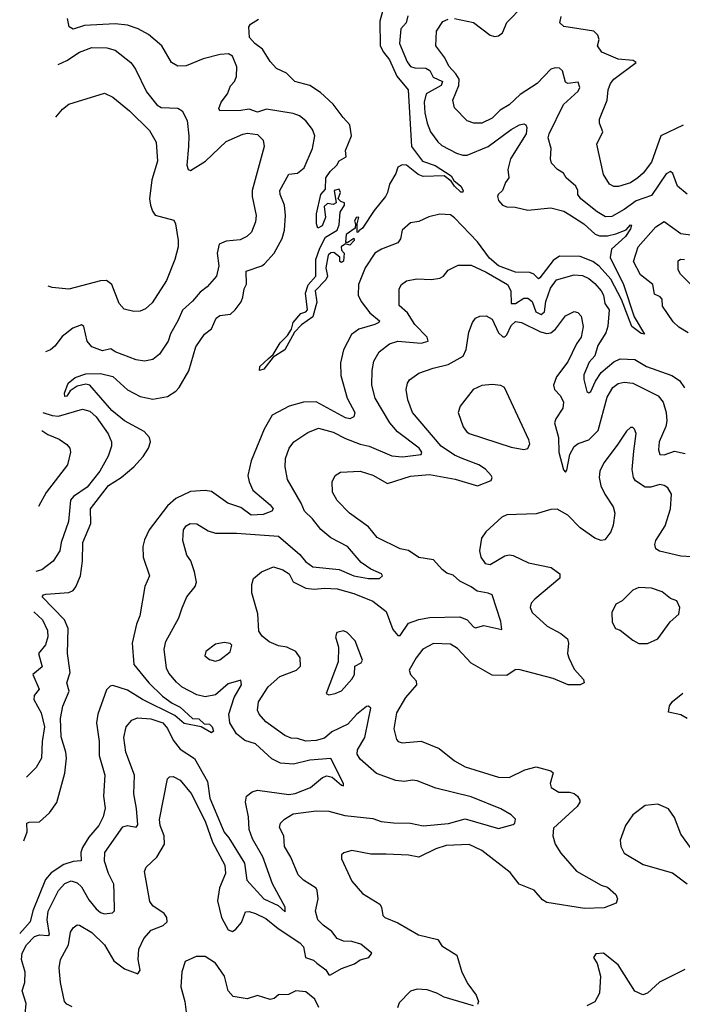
# Model space of a CAD drawing. Extents: x 1954683 to 2060285, y 904798 to 1016299.
# Tile 189 of 256: x 1957280 to 1960442, y 965941 to 970639. Entities that reach past the tile are written whole.
import ezdxf

# ---------------------------------------------------------------- set-up
doc = ezdxf.new("R2010")
doc.units = 0

msp = doc.modelspace()

# ---------------------------------------------------------------- linework, layer by layer
at = {"layer": '0CON10XD'}
for points in [[(1959011.6, 970678.4), (1958998.3, 970631.7), (1958999.8, 970515), (1959015.2, 970485), (1959045, 970448.2), (1959080, 970370), (1959134.3, 970305), (1959148.9, 970035), (1959201.4, 969965), (1959262.9, 969942.9), (1959339.1, 969895), (1959351.5, 969871.5), (1959385.2, 969845.2), (1959395.8, 969825), (1959394.1, 969815.9), (1959385, 969815.6), (1959354.2, 969844.2), (1959339.5, 969869.5), (1959305, 969893.5), (1959205, 969891.1), (1959180.9, 969900.9), (1959125, 969944.4), (1959105, 969946.2), (1959084.3, 969935.7), (1959074.2, 969905), (1959044, 969855), (1959035.5, 969815), (1959025, 969796.2), (1958970.9, 969729.1), (1958916, 969645), (1958897.5, 969632.5), (1958895, 969623.8), (1958890, 969625), (1958890, 969665), (1958897.5, 969697.5), (1958885, 969696.2), (1958877.5, 969677.5), (1958882.5, 969665), (1958880, 969645), (1958837.1, 969615), (1958835, 969577.5), (1958845, 969577.5), (1958875, 969597.5), (1958875.7, 969585.7), (1958855, 969563.3), (1958835, 969570), (1958813.8, 969555), (1958815, 969540), (1958827.5, 969525), (1958825, 969487.5), (1958815, 969480), (1958807.5, 969485), (1958807, 969507), (1958778.7, 969528.7), (1958765, 969526.4), (1958752.5, 969515), (1958740, 969455), (1958749.5, 969415), (1958741.2, 969398.8), (1958690, 969345), (1958698.5, 969291.5), (1958678, 969222), (1958625, 969183.6), (1958591.9, 969148.1), (1958545.6, 969064.4), (1958490.2, 969029.8), (1958445, 968972), (1958425, 968966.2), (1958426.2, 968985), (1958468, 969022), (1958488.9, 969041.1), (1958523.3, 969096.7), (1958558.1, 969131.9), (1958577.1, 969162.9), (1958585.4, 969195), (1958622.2, 969237.8), (1958645, 969245.9), (1958653.2, 969255), (1958643.1, 969335), (1958655.7, 969374.3), (1958693.1, 969415), (1958693.6, 969495), (1958711.6, 969548.4), (1958739.1, 969600.9), (1958794.3, 969635), (1958805, 969661.2), (1958808.8, 969721.2), (1958830, 969755), (1958830, 969765), (1958811.7, 969771.7), (1958800, 969785), (1958810, 969815), (1958805, 969830), (1958780, 969825), (1958790, 969765), (1958775, 969757.5), (1958748.3, 969761.7), (1958732.5, 969747.5), (1958738.8, 969695), (1958722.5, 969655), (1958703.3, 969645), (1958696.7, 969665), (1958696.4, 969713.6), (1958716.7, 969805), (1958739.3, 969830.7), (1958741.2, 969885), (1958762, 969915), (1958794, 969945), (1958805, 969966.2), (1958837.5, 969985), (1958834.2, 970015), (1958863.8, 970085), (1958855, 970137.5), (1958822.8, 970172.8), (1958775, 970236.2), (1958715, 970292.5), (1958665, 970326), (1958593.3, 970345), (1958553.6, 970383.6), (1958505, 970406.7), (1958475, 970440), (1958438.2, 970498.2), (1958401.4, 970525), (1958376.2, 970555), (1958374.1, 970605.9), (1958381.9, 970618.1), (1958418.9, 970641.1)], [(1959355, 970644.7), (1959445, 970626.6), (1959525, 970566.2), (1959545, 970559.5), (1959565, 970562.5), (1959584.1, 970575.9), (1959604.8, 970625.2), (1959682.7, 970705)], [(1959132.4, 970657.6), (1959123.8, 970625), (1959099.1, 970595), (1959092.5, 970525), (1959129, 970439), (1959145, 970416.2), (1959165, 970409.2), (1959217.6, 970407.6), (1959236.8, 970396.8), (1959253.3, 970365), (1959297.4, 970345), (1959290.5, 970325), (1959220, 970285), (1959209.4, 970245), (1959212.5, 970195), (1959224, 970145), (1959240.6, 970105), (1959275, 970056.5), (1959295, 970039.7), (1959365, 970003.2), (1959395, 969992.5), (1959415, 969992.2), (1959515.4, 970035), (1959625, 970115.4), (1959665, 970137.5), (1959685, 970142.5), (1959695, 970138), (1959700, 970125), (1959696.5, 970095), (1959621.8, 969975), (1959608.5, 969925), (1959614.3, 969885), (1959597.8, 969862.2), (1959583.1, 969825), (1959562.5, 969805), (1959559.2, 969795), (1959565, 969776.7), (1959584, 969755), (1959605, 969746.7), (1959644.3, 969744.3), (1959705, 969730), (1959815, 969740.9), (1959875.8, 969725), (1959905, 969708.7), (1959972.5, 969665), (1960026.6, 969616.6), (1960047.3, 969607.3), (1960085, 969608.1), (1960125, 969618.1), (1960173.4, 969636.6), (1960195, 969661.2), (1960198.8, 969658.8), (1960195, 969641.2), (1960171.3, 969605), (1960103.8, 969545), (1960097.8, 969505), (1960161.7, 969375), (1960211.3, 969221.3), (1960261.7, 969138.3), (1960245, 969141.9), (1960201.1, 969175), (1960151.2, 969305), (1960101.2, 969401.2), (1960045, 969464), (1960015, 969486), (1959955, 969508.8), (1959855, 969510.4), (1959825, 969489.7), (1959761.7, 969408.3), (1959755, 969403.5), (1959732.8, 969425), (1959713.8, 969433.8), (1959645, 969434.8), (1959565.3, 969465.3), (1959521.6, 969501.6), (1959465, 969579.4), (1959355, 969694.4), (1959335, 969707.8), (1959285, 969711.4), (1959231.7, 969698.3), (1959185, 969676.9), (1959145, 969670.6), (1959104.6, 969635.4), (1959096.7, 969593.3), (1959084.8, 969575.2), (1959006, 969545), (1958975.3, 969524.7), (1958928.7, 969455), (1958896.4, 969376.4), (1958895.4, 969325), (1958909.6, 969295), (1958950.6, 969240.6), (1958996.8, 969203.2), (1958994.3, 969195), (1958975, 969185.3), (1958898.1, 969161.9), (1958862.5, 969137.5), (1958825.3, 969064.7), (1958811.5, 969001.5), (1958812, 968942), (1958843.3, 968833.3), (1958878.5, 968765), (1958875, 968744), (1958855.5, 968734.5), (1958835, 968738.8), (1958695, 968815.3), (1958635, 968814.6), (1958566.2, 968795), (1958485, 968752.5), (1958446.4, 968685), (1958384.2, 968535), (1958368.6, 968465), (1958374.3, 968434.3), (1958392.1, 968395), (1958475.7, 968325), (1958488.8, 968305), (1958483.3, 968295), (1958442, 968278), (1958385, 968275.7), (1958335, 968311.1), (1958273.2, 968333.2), (1958195, 968387.7), (1958165, 968392.8), (1958095, 968388.2), (1958025, 968354.7), (1957985, 968320.4), (1957898.6, 968205), (1957875, 968158.1), (1957867.7, 968125), (1957868.4, 968075), (1957900, 967985), (1957876.8, 967935), (1957853.5, 967795), (1957837.8, 967755), (1957816.9, 967665), (1957825, 967562.5), (1957896.8, 967475), (1957962.2, 967412.2), (1958007.7, 967377.7), (1958045, 967359.2), (1958105, 967305.6), (1958135, 967303.3), (1958160, 967280), (1958185, 967277.3), (1958197.8, 967265), (1958205.3, 967244.7), (1958195, 967236), (1958145.9, 967265.9), (1958065, 967281.5), (1958019.8, 967319.8), (1957866.1, 967395), (1957795, 967440), (1957725, 967462.2), (1957711.1, 967458.9), (1957695, 967442.5), (1957652.1, 967325), (1957646.2, 967285), (1957659.5, 967195), (1957659, 967129), (1957685.6, 967035), (1957680.4, 966935), (1957687.7, 966877.7), (1957677.6, 966835), (1957658.4, 966795), (1957610.6, 966739.4), (1957580.1, 966689.9), (1957571.5, 966665), (1957574, 966626), (1957535, 966622.8), (1957491, 966609), (1957431, 966569), (1957402.9, 966537.1), (1957343.3, 966386.7), (1957330.2, 966335), (1957280, 966279)], [(1957299.6, 966721.2), (1957315.6, 966765), (1957314.4, 966805.6), (1957325, 966810.8), (1957375, 966812.5), (1957422.1, 966855), (1957456.6, 966903.4), (1957496.2, 967043.8), (1957503.3, 967115), (1957500, 967145), (1957477.7, 967217.7), (1957475.1, 967304.9), (1957486.1, 967363.9), (1957516.6, 967435), (1957505.4, 967475), (1957520.8, 967525), (1957507.8, 967615), (1957511, 967735), (1957493.2, 967775), (1957387.5, 967885), (1957393.8, 967895), (1957405, 967897.9), (1957515, 967906.5), (1957534.6, 967915.4), (1957547.3, 967932.7), (1957569.7, 967985), (1957580.3, 968055), (1957582, 968145), (1957620, 968235), (1957617.7, 968305), (1957703.1, 968416.9), (1957764.2, 968455), (1957824.2, 968505.8), (1957868.4, 968555), (1957893.9, 968595), (1957903.9, 968625), (1957900, 968645), (1957874.3, 968674.3), (1957780.8, 968725), (1957719.6, 968775), (1957615, 968896.2), (1957595, 968900.8), (1957555, 968890), (1957521.2, 968868.8), (1957505, 968842.9), (1957495, 968841.2), (1957493.4, 968856.6), (1957510.9, 968905), (1957545, 968931.8), (1957595, 968950), (1957665, 968951.2), (1957725, 968937.3), (1957795, 968873.7), (1957855, 968841.8), (1957915, 968829.1), (1957985, 968840.6), (1958025, 968866.5), (1958041.5, 968885), (1958086.5, 968963.5), (1958121.1, 969078.9), (1958161.9, 969138.1), (1958195.9, 969164.1), (1958216.9, 969215), (1958235, 969228.1), (1958285.7, 969235), (1958308.5, 969255), (1958336.2, 969293.8), (1958345.3, 969315), (1958350.4, 969355), (1958362.1, 969377.9), (1958361.2, 969438.8), (1958435, 969464.7), (1958448.9, 969475), (1958495, 969524.5), (1958532.8, 969595), (1958544.1, 969635), (1958548.6, 969705), (1958543.9, 969755), (1958522.1, 969805), (1958521.8, 969825), (1958565, 969901.9), (1958605, 969907.5), (1958636.9, 969933.1), (1958676.7, 970025), (1958688.2, 970085), (1958677.3, 970115), (1958645, 970157.5), (1958615, 970180), (1958585, 970191.8), (1958457.2, 970212.8), (1958415, 970198.8), (1958375, 970212.6), (1958335, 970205.9), (1958234.4, 970204.4), (1958230.8, 970215), (1958241.5, 970245), (1958270.9, 970285), (1958286, 970324), (1958304.4, 970345), (1958315, 970367.5), (1958315.4, 970415), (1958294.7, 970464.7), (1958277.1, 970477.1), (1958236.8, 970473.2), (1958155, 970452.5), (1958075, 970419.5), (1958035, 970418.1), (1958005, 970435.7), (1957958.2, 970515), (1957895, 970568.4), (1957846, 970596), (1957795, 970613.8), (1957735, 970619.8), (1957589.1, 970610.9), (1957534.4, 970594.4), (1957516, 970605), (1957507.5, 970645)], [(1960465, 969806.1), (1960418.2, 969845), (1960395.8, 969905.8), (1960385, 969914.5), (1960365, 969903.1), (1960295, 969801), (1960221.6, 969775), (1960165, 969733.3), (1960105, 969700.8), (1960075, 969698.8), (1960035, 969721.9), (1959957.5, 969785), (1959943.8, 969805), (1959942.9, 969825), (1959933.8, 969845), (1959887.3, 969885), (1959875, 969906.9), (1959845.5, 969925), (1959817.5, 969955), (1959812.7, 969975), (1959815.6, 970025), (1959800.9, 970075), (1959806.2, 970095), (1959875, 970234.4), (1959945, 970298.9), (1959952.1, 970315), (1959945, 970341.2), (1959895.4, 970334.6), (1959885, 970341.9), (1959870, 970395), (1959855, 970407.5), (1959835, 970409.5), (1959815, 970402.7), (1959749.6, 970335), (1959667.4, 970282.6), (1959615, 970233.3), (1959572.5, 970207.5), (1959535, 970169.6), (1959484.6, 970145.4), (1959447.5, 970145), (1959415, 970156.7), (1959355, 970218.8), (1959346.2, 970255), (1959375.5, 970325), (1959376.8, 970355), (1959361.6, 970381.6), (1959326.9, 970416.9), (1959308.1, 970458.1), (1959265.5, 970515), (1959269.5, 970585), (1959299.8, 970630.2), (1959325, 970641.1)], [(1960445, 970135.8), (1960339.1, 970085), (1960295, 969960), (1960255, 969906.7), (1960229.4, 969885), (1960195, 969860.5), (1960137.4, 969842.6), (1960115, 969842.7), (1960095, 969854.2), (1960065, 969900), (1960034, 970045), (1960062.5, 970105), (1960047.1, 970145), (1960046.9, 970165), (1960083.5, 970255), (1960087.3, 970305), (1960099.1, 970335), (1960115, 970355.5), (1960221.2, 970435), (1960207.5, 970445), (1960135, 970451.2), (1960058.1, 970485), (1960037.5, 970515), (1960044.2, 970545), (1960038.1, 970565), (1960018.8, 970585), (1959876.2, 970606.2), (1959856.7, 970625), (1959864, 970655)], [(1957463.1, 970425.7), (1957505, 970444.5), (1957565, 970483.9), (1957625, 970506.1), (1957695.4, 970505.4), (1957735, 970494.4), (1957811.1, 970435), (1957833.3, 970403.3), (1957885.4, 970295), (1957935, 970232.3), (1957955, 970220), (1958035, 970216.7), (1958054.5, 970204.5), (1958078.9, 970158.9), (1958087.6, 970085), (1958085.3, 970035), (1958077.7, 969945), (1958084.7, 969924.7), (1958095, 969920), (1958167.3, 969965), (1958265, 970057.9), (1958345, 970093.8), (1958367.3, 970097.3), (1958415, 970091.9), (1958442.5, 970065), (1958445.8, 970035), (1958389.2, 969825), (1958389.3, 969795), (1958408.2, 969705), (1958404.4, 969675), (1958385.6, 969625), (1958364, 969605), (1958331.8, 969588.2), (1958265, 969582.9), (1958231.9, 969568.1), (1958222.8, 969525), (1958229.6, 969465), (1958219.1, 969415), (1958175, 969364.4), (1958141.1, 969338.9), (1958104.2, 969295.8), (1958056.7, 969253.3), (1958036.7, 969205), (1957998.9, 969141.1), (1957987.7, 969105), (1957946.6, 969043.4), (1957915, 969018.1), (1957875, 969010.4), (1957835, 969016.4), (1957735, 969054.5), (1957715, 969068.5), (1957675, 969060), (1957625, 969078.9), (1957602.3, 969105), (1957585.4, 969175.4), (1957575, 969183.1), (1957533.1, 969166.9), (1957482.1, 969127.9), (1957448.3, 969081.7), (1957426.7, 969063.3), (1957402.5, 969054.1)], [(1957452, 970174.1), (1957485, 970212.5), (1957515, 970236.9), (1957685, 970288.2), (1957725, 970270.4), (1957804.4, 970205), (1957900.1, 970110.1), (1957931.5, 970055), (1957937.3, 969965), (1957910.9, 969875), (1957899.2, 969785), (1957903.8, 969753.8), (1957913.1, 969725), (1957926.8, 969706.8), (1958015, 969683.3), (1958024, 969665), (1958036.7, 969585), (1958035.6, 969555), (1958020.6, 969495), (1957981.1, 969395), (1957911.8, 969288.2), (1957879.7, 969260.3), (1957855, 969249.2), (1957825, 969247.5), (1957778.3, 969258.3), (1957754.3, 969285), (1957719.4, 969375), (1957694.5, 969394.5), (1957665, 969393.6), (1957515, 969354.2), (1957435, 969361.4), (1957416.4, 969368.2)], [(1960470, 969145), (1960425, 969172), (1960397.9, 969197.9), (1960347.8, 969272.2), (1960345, 969305.7), (1960336.5, 969316.5), (1960309.6, 969329.6), (1960300.3, 969375), (1960242, 969422), (1960208.9, 969485), (1960230.6, 969555), (1960315, 969651.3), (1960355, 969676), (1960435, 969619.8), (1960515, 969608.1)], [(1960485, 969372), (1960433.8, 969425), (1960421.2, 969445), (1960421.7, 969488.3), (1960433, 969497), (1960452.5, 969495)], [(1957306.2, 965895), (1957310.4, 965945), (1957291.5, 966005), (1957304.3, 966045), (1957305.4, 966095), (1957288.6, 966155), (1957291.7, 966185), (1957312.6, 966225), (1957350.4, 966265), (1957375, 966272.1), (1957415, 966269.4), (1957422.9, 966275), (1957411.3, 966345), (1957416.2, 966385), (1957465.5, 966484.5), (1957495, 966516.9), (1957525, 966529.7), (1957555, 966521.6), (1957575, 966502.3), (1957610.1, 966440.1), (1957645, 966396.6), (1957665, 966379.8), (1957685, 966373.6), (1957722.7, 966377.3), (1957732.7, 966387.3), (1957731.1, 966471.1), (1957728.9, 966515), (1957703.3, 966565), (1957684, 966625), (1957686.5, 966665), (1957771.8, 966788.2), (1957795, 966794), (1957835, 966786.7), (1957843, 966797), (1957837.6, 966875), (1957824.6, 966945), (1957827.7, 967035), (1957786.8, 967145), (1957776.9, 967215), (1957787.5, 967265), (1957815, 967297.8), (1957842.4, 967307.6), (1957905, 967303.6), (1957962.5, 967285), (1957985, 967257.3), (1958011.8, 967201.8), (1958045, 967158.8), (1958114, 967114), (1958176.1, 967005), (1958187.2, 966925), (1958245.5, 966785.5), (1958255, 966762.7), (1958278, 966735), (1958352.1, 966615), (1958363.3, 966533.3), (1958444.4, 966445), (1958513.5, 966413.5), (1958547, 966383), (1958547.1, 966405), (1958486.1, 966516.1), (1958439.7, 966645), (1958391.4, 966731.4), (1958374.7, 966775), (1958371.6, 966835), (1958358.1, 966905), (1958362.9, 966935), (1958388.8, 966955), (1958415, 966962.5), (1958565, 966942.6), (1958595, 966946.9), (1958668.1, 966975), (1958725, 967023.1), (1958745, 967031.1), (1958771.4, 967025), (1958815, 966987.5), (1958825.8, 966984.2), (1958825.4, 966995.4), (1958765, 967114.3), (1958665, 967106.7), (1958586.6, 967086.6), (1958525, 967091.3), (1958482.9, 967112.9), (1958405, 967183.6), (1958355, 967200), (1958315, 967231.5), (1958282.5, 967285), (1958277.6, 967325), (1958303, 967405), (1958338.2, 967465), (1958335, 967487.1), (1958275, 967471.1), (1958215, 967417.4), (1958165, 967408.8), (1958125, 967417.2), (1958055, 967454.1), (1958027.9, 967477.9), (1957991.7, 967521.7), (1957980, 967545), (1957969.2, 967635), (1957977.4, 967672.6), (1958039.1, 967785), (1958055, 967833.8), (1958077.5, 967885), (1958118, 967935), (1958124.2, 967955), (1958114.4, 968005), (1958096.5, 968056.5), (1958077.5, 968085), (1958058.6, 968155), (1958061.8, 968205), (1958075, 968224.3), (1958093.8, 968235), (1958125, 968234.3), (1958179.7, 968199.7), (1958215, 968189.4), (1958315, 968188.5), (1958514.3, 968174.3), (1958616.7, 968086.7), (1958643.8, 968053.8), (1958678.6, 968028.6), (1958805, 968016), (1958875, 967985.3), (1958945, 967973.3), (1958997.2, 967972.8), (1959011.4, 967985), (1959007.1, 967995), (1958955, 968017.3), (1958909.6, 968049.6), (1958844.3, 968125), (1958765, 968166.9), (1958716.4, 968206.4), (1958677.9, 968257.9), (1958639.2, 968295), (1958623.1, 968333.1), (1958557.5, 968445), (1958546.5, 968505), (1958547.8, 968545), (1958565.6, 968595), (1958588.6, 968625), (1958655, 968670.4), (1958705, 968690.9), (1958775, 968671.9), (1958835, 968640.4), (1958905, 968613.8), (1958946.9, 968605), (1959055, 968557.5), (1959107.1, 968552.9), (1959196.1, 968563.9), (1959199.5, 968575), (1959186.2, 968595), (1959083.2, 968673.2), (1959046.8, 968715), (1958976.9, 968833.1), (1958960.4, 968895), (1958961.8, 968965), (1958969.8, 969010.2), (1958995.6, 969055), (1959045, 969092.1), (1959085, 969104.7), (1959195, 969095.9), (1959228.5, 969105), (1959224.6, 969125), (1959164.8, 969184.8), (1959130.6, 969240.6), (1959091.4, 969275), (1959090.8, 969355), (1959102.5, 969375), (1959125, 969392.9), (1959175, 969403.5), (1959245, 969400), (1959285, 969406.4), (1959302.9, 969415), (1959325, 969444.2), (1959372.1, 969467.9), (1959435, 969467.3), (1959505, 969435.2), (1959608.3, 969375), (1959624.2, 969345), (1959625.8, 969285.8), (1959645.1, 969284.9), (1959685, 969310), (1959705, 969310.6), (1959725.9, 969295), (1959743.3, 969245), (1959767.6, 969232.4), (1959783.6, 969245), (1959790.4, 969295), (1959812.2, 969357.8), (1959841.2, 969398.8), (1959925, 969421.8), (1959965, 969418.4), (1959995, 969404), (1960025, 969380.4), (1960054.2, 969345), (1960065, 969324.3), (1960072.1, 969285), (1960092.9, 969255), (1960086.2, 969176.2), (1960077.4, 969145), (1960038.3, 969085), (1960024, 969035), (1959997.7, 969005), (1959972.2, 968945), (1959972.2, 968922.2), (1959986.7, 968865), (1959995, 968858.8), (1960005, 968866), (1960026.8, 968915), (1960053.8, 968956.2), (1960115, 969006.3), (1960145, 969021.1), (1960215, 969017.2), (1960271.4, 968985), (1960392.1, 968942.1), (1960428.5, 968918.5), (1960452.2, 968882.2)], [(1959391.4, 968545), (1959355, 968562.1), (1959291.6, 968605), (1959154.7, 968764.7), (1959132.5, 968825), (1959124.4, 968875), (1959130, 968905), (1959139.6, 968920.4), (1959185, 968952.5), (1959253, 968977), (1959325, 968993.5), (1959395.7, 969034.3), (1959410, 969065), (1959422.4, 969147.6), (1959440.6, 969195), (1959455.5, 969214.5), (1959475, 969224.3), (1959505, 969225.8), (1959535, 969210), (1959565, 969145.6), (1959585, 969125.5), (1959595, 969125.5), (1959604.7, 969135.3), (1959625, 969180.4), (1959645, 969199.1), (1959674, 969195), (1959765, 969150), (1959795, 969142.5), (1959815, 969144.6), (1959837.3, 969162.7), (1959885, 969226.9), (1959925, 969246.9), (1959942.6, 969242.6), (1959959.2, 969225), (1959968.5, 969175), (1959959.7, 969125), (1959937, 969093), (1959895, 969007.5), (1959842, 968935), (1959826.8, 968895), (1959832.3, 968875), (1959860, 968845), (1959874.6, 968815), (1959871.5, 968785), (1959838, 968735), (1959831.8, 968715), (1959850.8, 968645), (1959852.6, 968575), (1959875, 968491.9), (1959885, 968480.8), (1959890.4, 968489.6), (1959904.6, 968565.4), (1959925, 968602.9), (1959945, 968616.7), (1959995.9, 968634.1), (1960040.7, 968679.3), (1960082.4, 968837.6), (1960110.9, 968885), (1960135, 968904.1), (1960165, 968909.4), (1960205, 968904.7), (1960326.4, 968845), (1960350.3, 968815), (1960364.3, 968764.3), (1960368.6, 968725), (1960362.3, 968697.7), (1960331.1, 968625), (1960327.4, 968587.4), (1960334.4, 968565), (1960355, 968563.4), (1960405, 968580), (1960455, 968569.1)], [(1959685, 968588.8), (1959705, 968593.3), (1959713.8, 968615), (1959710, 968635), (1959593.9, 968883.9), (1959575, 968894), (1959535, 968898.1), (1959485, 968894.3), (1959443.3, 968875), (1959382, 968795), (1959372.5, 968765), (1959396.1, 968696.1), (1959411.9, 968675), (1959425.4, 968665.4), (1959625, 968600), (1959685, 968588.8)], [(1957389.8, 968764.9), (1957435, 968750.5), (1957465, 968747.2), (1957579.1, 968780.9), (1957615, 968770.7), (1957644.6, 968745), (1957702.6, 968662.6), (1957717.5, 968625), (1957718.5, 968605), (1957702.9, 968557.1), (1957662.2, 968485), (1957601.3, 968408.7), (1957536, 968365), (1957522.9, 968347.1), (1957512.5, 968245), (1957478.2, 968145), (1957471.8, 968105), (1957439.4, 968055), (1957385, 968014.5), (1957356.3, 968007)], [(1960486.7, 968076.7), (1960435, 968079.2), (1960333.4, 968103.4), (1960314.6, 968114.6), (1960310.8, 968135), (1960315.4, 968155), (1960359.4, 968225), (1960385.4, 968304.6), (1960390.6, 968375), (1960372.5, 968405), (1960355, 968417.5), (1960335, 968421.1), (1960290.7, 968409.3), (1960265, 968409.5), (1960219.1, 968439.1), (1960208.9, 968455), (1960203, 968493), (1960209.8, 968580.2), (1960222, 968665), (1960213.3, 968685), (1960205, 968693.3), (1960195, 968693.3), (1960175, 968676.2), (1960131.5, 968608.5), (1960066.5, 968525), (1960048.9, 968485), (1960045.6, 968455), (1960053.3, 968415), (1960071.9, 968375), (1960111.4, 968315), (1960119.4, 968285), (1960112.2, 968227.8), (1960100.9, 968195), (1960072.2, 968157.8), (1960055, 968153.5), (1960025, 968165.5), (1959955, 968215.5), (1959895, 968275.6), (1959843.9, 968303.9), (1959815, 968302.5), (1959745, 968281.8), (1959605, 968276.7), (1959580, 968265), (1959504, 968195), (1959484.3, 968165), (1959474.4, 968105), (1959480.8, 968075), (1959501.2, 968045), (1959525, 968040), (1959595, 968081.4), (1959615, 968085.7), (1959635, 968082.2), (1959707.5, 968047.5), (1959815.4, 968025.4), (1959857.5, 967995), (1959857.5, 967975), (1959738.1, 967875), (1959721.1, 967855), (1959715.6, 967835), (1959725, 967811.4), (1959797.5, 967745), (1959861.3, 967711.3), (1959894.3, 967685), (1959899.4, 967665), (1959893.8, 967615), (1959899.6, 967595), (1959925, 967540.8), (1959970.3, 967490.3), (1959973.8, 967475), (1959954.5, 967465.5), (1959896.7, 967465), (1959825, 967495.3), (1959661.5, 967538.5), (1959643.6, 967536.4), (1959605, 967510), (1959535, 967512.5), (1959435, 967568.4), (1959368.8, 967638.8), (1959335, 967659.6), (1959255, 967662.1), (1959204.2, 967635.8), (1959172.2, 967595), (1959138, 967535), (1959144, 967515), (1959171.4, 967485), (1959173.1, 967465), (1959120.6, 967405), (1959077.4, 967332.6), (1959065.6, 967255), (1959077.5, 967205), (1959086.2, 967195), (1959105, 967188.6), (1959195, 967196.5), (1959281.3, 967161.3), (1959355, 967103.5), (1959405, 967074.5), (1959565, 967025.4), (1959615, 967023.1), (1959689.5, 967060.5), (1959745, 967074.1), (1959814.6, 967054.6), (1959825.6, 967045), (1959811.4, 966995), (1959816, 966975), (1959853.3, 966953.3), (1959903.8, 966953.8), (1959925, 966947.3), (1959941.4, 966935), (1959952.5, 966915), (1959952.5, 966905), (1959939.2, 966885), (1959827.7, 966782.3), (1959823.5, 966745), (1959835.3, 966705), (1959862.8, 966662.8), (1959936.4, 966576.4), (1960055, 966509.4), (1960085, 966499.4), (1960124.2, 966465), (1960132, 966445), (1960125.6, 966424.4), (1960068.9, 966401.1), (1959975, 966398.6), (1959795, 966426.4), (1959775, 966439.4), (1959735.3, 966485.2), (1959663.2, 966515), (1959620.2, 966570.2), (1959485, 966675.5), (1959425, 966703.6), (1959315, 966698.7), (1959265, 966683.6), (1959185, 966643.5), (1959135, 966652.7), (1959028.2, 966658.2), (1958955, 966656.9), (1958865, 966675.7), (1958825.9, 966664.1), (1958816.1, 966653.9), (1958816.2, 966635), (1958865, 966528.8), (1958915, 966470), (1958998.8, 966418.8), (1959006.9, 966405), (1959013.1, 966365), (1959022.5, 966355), (1959085, 966330), (1959182.7, 966272.7), (1959275, 966250), (1959295, 966220.5), (1959366, 966176), (1959389.1, 966095), (1959418.3, 966038.3), (1959457.5, 965985), (1959470, 965955), (1959465, 965940)], [(1957386, 968678.8), (1957415, 968660), (1957468.4, 968638.4), (1957505, 968612.9), (1957518.5, 968595), (1957522.5, 968575), (1957508.9, 968515), (1957406.9, 968383.1), (1957370, 968316.1)], [(1957530.8, 965929.2), (1957505, 965942.2), (1957494.4, 965955), (1957474.5, 966045), (1957468.5, 966115), (1957474.4, 966155), (1957513.4, 966225), (1957522.2, 966285), (1957535, 966306.2), (1957555, 966320), (1957565, 966319.2), (1957625, 966284.5), (1957685.4, 966225), (1957728.5, 966148.5), (1957780.5, 966110.5), (1957844.1, 966085.9), (1957855.4, 966104.6), (1957845.4, 966154.6), (1957848.9, 966205), (1957872.5, 966255), (1957908.1, 966295), (1957965, 966317.1), (1957983.5, 966335), (1957982.9, 966355), (1957969.6, 966375), (1957915, 966411.2), (1957901.5, 966431.5), (1957875.6, 966574.4), (1957884.2, 966595), (1957935, 966643.1), (1957971.3, 966705), (1957970, 966745), (1957950, 966795), (1957947.6, 966822.4), (1957985, 967016.7), (1957995, 967026.2), (1958012.5, 967027.5), (1958045, 967011.4), (1958097.9, 966947.9), (1958165.7, 966815), (1958200.6, 966715), (1958259.1, 966605), (1958262.7, 966565), (1958233.3, 966496.7), (1958224, 966435), (1958242.4, 966355), (1958275, 966296.7), (1958295, 966289.4), (1958310.6, 966299.4), (1958338, 966332), (1958358.2, 966381.8), (1958375, 966384.5), (1958405, 966373.9), (1958455, 966350.9), (1958513.6, 966303.6), (1958617.3, 966235), (1958633.8, 966215), (1958644.2, 966165), (1958682.2, 966152.2), (1958697.1, 966137.1), (1958740.5, 966105), (1958755, 966082.5), (1958762.6, 966082.6), (1958815, 966111.4), (1958878, 966135), (1958905, 966152.9), (1958945.5, 966164.5), (1958960, 966185), (1958907.6, 966227.6), (1958865, 966241.5), (1958825, 966242.2), (1958795.5, 966255), (1958769, 966289), (1958728.2, 966318.2), (1958702.7, 966345), (1958690.9, 966385), (1958704.6, 966445), (1958700, 966485), (1958694.4, 966495), (1958635, 966533.3), (1958609.3, 966559.3), (1958573.1, 966643.1), (1958542.9, 966695), (1958541.1, 966745), (1958520, 966785), (1958524.4, 966805), (1958544.2, 966825), (1958585, 966849.6), (1958694.6, 966864.6), (1958755, 966862.9), (1958832, 966842), (1958965, 966828.6), (1959005, 966813.8), (1959062.9, 966807.1), (1959145.3, 966805.3), (1959205, 966793.5), (1959325.7, 966804.3), (1959405, 966826.4), (1959565, 966780.6), (1959635, 966798.8), (1959643.3, 966805), (1959646.2, 966825), (1959625, 966846), (1959575, 966874.3), (1959435, 966931.2), (1959265, 966971.8), (1959176.9, 967006.9), (1959155, 967011.2), (1959115, 967004.6), (1959075, 967008.4), (1958982.3, 967042.3), (1958905, 967110.9), (1958890.6, 967135), (1958892.2, 967155), (1958926.5, 967215), (1958945, 967300), (1958956, 967355), (1958945, 967364.4), (1958935, 967362.7), (1958886.4, 967323.6), (1958845, 967278.6), (1958769.1, 967240.9), (1958735, 967211.6), (1958695, 967200.6), (1958645, 967196.2), (1958605, 967209.1), (1958575, 967211.2), (1958545, 967223.8), (1958455, 967289.5), (1958422.2, 967325), (1958415.4, 967345.4), (1958420, 967385), (1958465, 967455.5), (1958520.6, 967505), (1958601.4, 967535), (1958619.5, 967555), (1958618.2, 967595), (1958597.8, 967625), (1958555.2, 967645.2), (1958515, 967651.6), (1958470.7, 967670.7), (1958437.1, 967697.1), (1958421.7, 967721.7), (1958415.6, 967805), (1958388.1, 967905), (1958388, 967945), (1958395, 967972.5), (1958433.8, 968005), (1958491.8, 968028.2), (1958535, 968014.6), (1958565.2, 967995.2), (1958585, 967957.5), (1958645, 967927.2), (1958685, 967921.4), (1958735, 967926.8), (1958795, 967924.2), (1958875, 967902), (1958965, 967864.6), (1959027.9, 967815), (1959060.2, 967730.2), (1959085, 967701.4), (1959095, 967700.8), (1959135, 967760), (1959185, 967777.8), (1959235, 967786.4), (1959380.3, 967790.2), (1959415.7, 967775.7), (1959445, 967742), (1959455, 967738), (1959495, 967749.5), (1959580, 967730), (1959575, 967767.5), (1959534.4, 967894.4), (1959515, 967903.5), (1959462.4, 967912.4), (1959435, 967933.8), (1959380.3, 967960.3), (1959348.4, 967988.4), (1959318.2, 967998.2), (1959295.9, 968015.9), (1959255, 968062.7), (1959185, 968072.7), (1959135, 968106.2), (1959095, 968114.1), (1958985, 968168.8), (1958945, 968220), (1958854.2, 968285), (1958794.3, 968345), (1958771.9, 968385), (1958771.4, 968435), (1958785, 968463.8), (1958810.3, 968479.7), (1958904.4, 968484.4), (1958965, 968466.4), (1959035, 968425.8), (1959145, 968461.4), (1959235, 968469.8), (1959357.7, 968447.7), (1959465, 968414.4), (1959529.4, 968440.6), (1959534, 968455), (1959529.2, 968465), (1959502.9, 968495), (1959471.4, 968515), (1959391.4, 968545)], [(1960275, 967662.9), (1960325, 967685.8), (1960384.5, 967765.5), (1960425, 967803.3), (1960429.2, 967835), (1960415, 967866.7), (1960385, 967878), (1960345, 967910), (1960295, 967927.1), (1960235, 967930), (1960205, 967916.7), (1960155, 967866.7), (1960125, 967850), (1960105, 967810), (1960106.2, 967765), (1960122.5, 967735), (1960145, 967726.2), (1960205, 967678.6), (1960235, 967663.1), (1960275, 967662.9)], [(1957347.8, 967813.6), (1957388.9, 967775), (1957412.4, 967725), (1957414.1, 967695), (1957403.4, 967656.6), (1957370, 967615), (1957388, 967552), (1957343.2, 967515), (1957372.7, 967445), (1957349.5, 967415), (1957347.1, 967395), (1957382, 967332), (1957398.4, 967265), (1957387.3, 967195), (1957384.6, 967115), (1957358.3, 967071.7), (1957312.9, 967024.4)], [(1958755, 967417.5), (1958785, 967423.8), (1958815, 967436.2), (1958865, 967492), (1958878, 967515), (1958878.8, 967555), (1958908.8, 967571.2), (1958916.1, 967583.9), (1958880, 967675), (1958842.5, 967715), (1958825, 967723.3), (1958794, 967716), (1958786.7, 967695), (1958801.2, 967645), (1958800, 967575), (1958742.5, 967425), (1958755, 967417.5)], [(1958215, 967578.6), (1958235, 967584.4), (1958285, 967623.3), (1958292.5, 967655), (1958285, 967662.5), (1958255, 967667.5), (1958215, 967659.2), (1958168.8, 967625), (1958164.1, 967604.1), (1958185.8, 967585.8), (1958215, 967578.6)], [(1960465, 967304.5), (1960435, 967322.5), (1960376.2, 967335), (1960380, 967365), (1960395, 967386.2), (1960444.4, 967425.6)], [(1960488.6, 966678.6), (1960435, 966752.5), (1960405, 966832), (1960375, 966873.8), (1960325, 966896.2), (1960265, 966890), (1960206.2, 966845), (1960170, 966795), (1960145.7, 966725), (1960148.6, 966695), (1960165, 966662.5), (1960255, 966608.5), (1960395, 966568), (1960465.6, 966515.6)], [(1958706.8, 965926.8), (1958688, 965965), (1958645, 966000.8), (1958597.5, 966005), (1958562, 965988), (1958515, 965985.9), (1958495, 965968.2), (1958475, 965963.9), (1958415, 965983.3), (1958365, 965968), (1958298.3, 965978.3), (1958274.2, 966005), (1958256.9, 966075), (1958215, 966136.9), (1958165, 966168.6), (1958121.3, 966168.7), (1958068.8, 966145), (1958054.3, 966095.7), (1958048.6, 966025), (1958067.8, 965955), (1958078.3, 965878.3)], [(1960453.4, 966106.6), (1960332.9, 966047.1), (1960275, 965994.3), (1960254.1, 965985.9), (1960214.5, 966004.5), (1960135, 966129.2), (1960065, 966185.8), (1960028.3, 966181.7), (1960017.5, 966165), (1960035.9, 966135.9), (1960051.4, 966075), (1960046.9, 965995), (1960025, 965953.3), (1959985.8, 965934.2)], [(1959445, 965934.4), (1959305, 965975.5), (1959270, 965995), (1959225, 966010), (1959176.1, 966013.9), (1959145, 966003.3), (1959091.2, 965948.8), (1959082.4, 965925)]]:
    msp.add_lwpolyline(points, dxfattribs=at)

doc.saveas('drawing.dxf')
